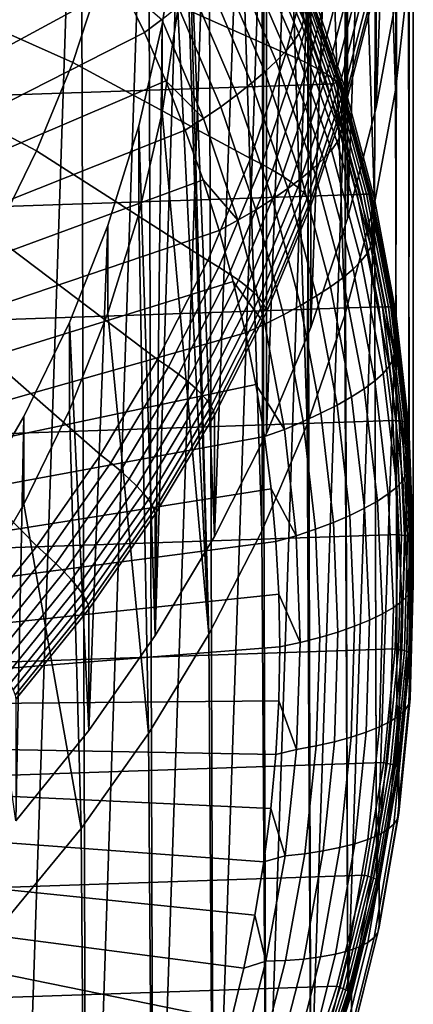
# Model space of a CAD drawing. Header units: metres. Extents: x -24 to 94, y -256 to 25.
# Tile 12 of 195: x 17.29 to 22.5, y -239.99 to -226.94. Entities that reach past the tile are written whole.
import ezdxf

# ---------------------------------------------------------------- set-up
doc = ezdxf.new("R2010")
doc.units = ezdxf.units.M
doc.layers.add('solid_10_061_003_XXX', color=7, linetype='CONTINUOUS')

msp = doc.modelspace()

# ---------------------------------------------------------------- linework, layer by layer
at = {"layer": 'solid_10_061_003_XXX'}
for points in [[(20.55476, -214.746948, 326.846954), (19.866327, -233.789886, 331.949493), (19.48699, -224.274597, 329.399872), (19.866327, -213.383545, 326.481628)], [(19.486984, -224.063339, 324.684509), (19.793854, -235.085144, 327.637817), (20.495941, -233.717682, 327.271393), (19.874424, -214.562958, 322.138885)], [(20.495941, -233.717682, 327.271393), (20.565744, -215.935501, 322.506683), (19.874424, -214.562958, 322.138885)], [(20.55476, -214.746948, 326.846954), (20.55476, -232.426483, 331.584167), (19.866327, -233.789886, 331.949493)], [(20.55476, -214.746948, 326.846954), (21.143068, -216.153427, 327.223816), (20.55476, -232.426483, 331.584167)], [(20.495941, -233.717682, 327.271393), (21.096901, -232.306076, 326.893158), (20.565744, -215.935501, 322.506683)], [(21.096901, -232.306076, 326.893158), (21.155615, -217.351501, 322.886078), (20.565744, -215.935501, 322.506683)], [(21.143068, -216.153427, 327.223816), (21.143068, -231.019989, 331.207275), (20.55476, -232.426483, 331.584167)], [(21.143068, -216.153427, 327.223816), (21.628386, -217.596191, 327.610382), (21.143068, -231.019989, 331.207275)], [(21.096901, -232.306076, 326.893158), (21.593805, -230.857208, 326.504944), (21.155615, -217.351501, 322.886078)], [(21.098188, -226.388153, 288.555145), (21.155615, -217.351501, 322.886078), (21.641138, -218.804001, 323.275269), (21.595722, -227.839996, 288.944153)], [(21.593805, -230.857208, 326.504944), (21.641138, -218.804001, 323.275269), (21.155615, -217.351501, 322.886078)], [(21.628386, -217.596191, 327.610382), (21.628386, -229.57724, 330.820709), (21.143068, -231.019989, 331.207275)], [(21.628386, -217.596191, 327.610382), (22.008327, -219.06813, 328.004791), (21.628386, -229.57724, 330.820709)], [(21.593805, -230.857208, 326.504944), (21.984224, -229.378159, 326.108612), (21.641138, -218.804001, 323.275269)], [(21.595722, -227.839996, 288.944153), (21.641138, -218.804001, 323.275269), (22.019926, -220.285843, 323.672333), (21.98632, -229.322021, 289.341278)], [(21.984224, -229.378159, 326.108612), (22.019926, -220.285843, 323.672333), (21.641138, -218.804001, 323.275269)], [(22.008327, -219.06813, 328.004791), (22.008327, -228.105286, 330.4263), (21.628386, -229.57724, 330.820709)], [(22.008327, -219.06813, 328.004791), (22.281025, -220.561996, 328.40509), (22.008327, -228.105286, 330.4263)], [(17.110594, -219.826462, 286.796936), (18.095722, -221.023682, 287.117737), (17.196487, -247.954742, 294.333893)], [(21.984224, -229.378159, 326.108612), (22.266211, -227.876266, 325.706177), (22.019926, -220.285843, 323.672333)], [(21.98632, -229.322021, 289.341278), (22.019926, -220.285843, 323.672333), (22.290106, -221.789749, 324.075317), (22.268051, -230.826874, 289.744507)], [(22.266211, -227.876266, 325.706177), (22.290106, -221.789749, 324.075317), (22.019926, -220.285843, 323.672333)], [(22.281025, -220.561996, 328.40509), (22.281025, -226.611435, 330.026031), (22.008327, -228.105286, 330.4263)], [(18.095722, -221.023682, 287.117737), (18.174276, -246.751953, 294.011597), (17.196487, -247.954742, 294.333893)], [(18.095722, -221.023682, 287.117737), (18.991241, -222.284836, 287.455658), (18.174276, -246.751953, 294.011597)], [(22.266211, -227.876266, 325.706177), (22.438364, -226.358978, 325.299622), (22.290106, -221.789749, 324.075317)], [(22.268051, -230.826874, 289.744507), (22.290106, -221.789749, 324.075317), (22.450338, -223.308228, 324.482178), (22.439531, -232.347168, 290.151855)], [(18.991241, -222.284836, 287.455658), (19.062046, -245.485748, 293.672333), (18.174276, -246.751953, 294.011597)], [(18.991241, -222.284836, 287.455658), (19.792717, -223.603699, 287.809052), (19.062046, -245.485748, 293.672333)], [(22.439531, -232.347168, 290.151855), (22.450338, -223.308228, 324.482178), (22.499838, -224.833801, 324.890961), (22.499903, -233.875366, 290.56134)], [(19.792717, -223.603699, 287.809052), (19.855444, -244.162384, 293.317749), (19.062046, -245.485748, 293.672333)], [(19.792717, -223.603699, 287.809052), (20.496191, -224.973724, 288.176147), (19.855444, -244.162384, 293.317749)], [(17.189238, -224.058258, 282.67984), (17.583071, -224.644318, 282.836884), (8.699366, -230.382431, 281.136139)], [(19.486984, -224.063339, 324.684509), (19.486984, -225.439453, 325.053253), (19.793854, -235.085144, 327.637817)], [(19.866327, -233.789886, 331.949493), (19.081087, -235.103622, 332.301483), (19.383024, -225.646729, 329.767517), (19.48699, -224.274597, 329.399872)], [(17.955498, -225.243286, 282.997375), (8.941035, -230.744125, 281.233063), (8.699366, -230.382431, 281.136139), (17.583071, -224.644318, 282.836884)], [(22.499903, -233.875366, 290.56134), (22.499838, -224.833801, 324.890961), (22.438364, -226.358978, 325.299622), (22.448864, -235.4039, 290.970917)], [(-21.357889, -227.796463, 288.725433), (20.85499, -226.363525, 288.341492), (20.249416, -224.968689, 287.967743), (-20.854958, -226.363434, 288.341461)], [(20.496191, -224.973724, 288.176147), (20.550564, -242.788345, 292.949554), (19.855444, -244.162384, 293.317749)], [(20.434252, -225.536743, 285.551086), (20.434368, -224.946533, 287.754761), (21.045214, -226.354996, 288.132141), (21.045042, -226.945007, 285.928436)], [(20.496191, -224.973724, 288.176147), (21.098188, -226.388153, 288.555145), (20.550564, -242.788345, 292.949554)], [(22.281033, -225.002106, 336.031982), (22.008322, -226.496033, 336.432281), (22.008327, -228.105286, 330.4263), (22.281025, -226.611435, 330.026031)], [(18.694695, -225.084686, 338.634766), (18.386005, -226.308243, 338.962616), (20.810818, -227.391556, 338.072021), (21.176384, -225.975311, 337.692566)], [(18.306067, -225.854446, 283.161133), (9.166645, -231.115479, 281.33255), (8.941035, -230.744125, 281.233063), (17.955498, -225.243286, 282.997375)], [(15.865209, -225.368027, 339.742645), (15.524871, -226.403793, 340.020172), (17.99159, -227.508591, 339.284271), (18.386005, -226.308243, 338.962616)], [(19.486984, -225.439453, 325.053253), (19.383038, -226.811279, 325.420837), (19.793854, -235.085144, 327.637817)], [(21.030519, -227.026947, 285.653961), (20.420372, -225.61972, 285.276886), (20.434252, -225.536743, 285.551086), (21.045042, -226.945007, 285.928436)], [(19.081087, -235.103622, 332.301483), (19.175629, -227.007965, 330.132263), (19.383024, -225.646729, 329.767517)], [(19.383024, -225.646729, 329.767517), (19.175629, -227.007965, 330.132263), (19.1756, -228.172791, 325.785645), (19.383038, -226.811279, 325.420837)], [(20.420372, -225.61972, 285.276886), (21.030519, -227.026947, 285.653961), (20.986563, -227.124527, 285.384674), (20.378361, -225.720459, 285.008453)], [(20.378361, -225.720459, 285.008453), (20.986563, -227.124527, 285.384674), (20.913754, -227.235672, 285.126953), (20.308771, -225.836838, 284.752136)], [(18.634346, -226.477036, 283.327942), (9.37575, -231.495773, 281.434479), (9.166645, -231.115479, 281.33255), (18.306067, -225.854446, 283.161133)], [(20.308771, -225.836838, 284.752136), (20.913754, -227.235672, 285.126953), (20.813066, -227.358917, 284.884277), (20.212538, -225.967331, 284.511383)], [(20.212538, -225.967331, 284.511383), (20.813066, -227.358917, 284.884277), (20.685854, -227.492645, 284.659912), (20.090956, -226.110199, 284.28949)], [(20.966661, -227.45816, 337.996063), (21.33497, -226.031296, 337.613739), (21.176384, -225.975311, 337.692566), (20.810818, -227.391556, 338.072021)], [(21.33497, -226.031296, 337.613739), (20.966661, -227.45816, 337.996063), (21.111647, -227.527039, 337.899658), (21.482502, -226.090286, 337.514679)], [(20.090956, -226.110199, 284.28949), (20.685854, -227.492645, 284.659912), (20.533821, -227.635071, 284.456909), (19.945654, -226.26355, 284.089417)], [(21.482502, -226.090286, 337.514679), (21.111647, -227.527039, 337.899658), (21.242216, -227.596542, 337.784882), (21.615366, -226.150925, 337.397522)], [(21.615366, -226.150925, 337.397522), (21.242216, -227.596542, 337.784882), (21.356339, -227.665634, 337.653503), (21.731493, -226.212234, 337.264069)], [(21.731493, -226.212234, 337.264069), (21.356339, -227.665634, 337.653503), (21.452234, -227.7332, 337.507568), (21.829073, -226.273285, 337.116394)], [(18.386005, -226.308243, 338.962616), (17.99159, -227.508591, 339.284271), (20.343832, -228.7798, 338.444), (20.810818, -227.391556, 338.072021)], [(19.945654, -226.26355, 284.089417), (20.533821, -227.635071, 284.456909), (20.359015, -227.784348, 284.277954), (19.778595, -226.4254, 283.913849)], [(21.479763, -227.781204, 288.676239), (20.974541, -226.339828, 288.290039), (20.939024, -226.346634, 288.316528), (21.443392, -227.785568, 288.702087)], [(21.510138, -227.780609, 288.64328), (21.004202, -226.337204, 288.256531), (20.974541, -226.339828, 288.290039), (21.479763, -227.781204, 288.676239)], [(21.532988, -227.783813, 288.604828), (21.026514, -226.338867, 288.217682), (21.004202, -226.337204, 288.256531), (21.510138, -227.780609, 288.64328)], [(21.547167, -227.790649, 288.562866), (21.040359, -226.344757, 288.175446), (21.026514, -226.338867, 288.217682), (21.532988, -227.783813, 288.604828)], [(21.829073, -226.273285, 337.116394), (21.452234, -227.7332, 337.507568), (21.52841, -227.798203, 337.349396), (21.906586, -226.333099, 336.956818)], [(21.906586, -226.333099, 336.956818), (21.52841, -227.798203, 337.349396), (21.583677, -227.859619, 337.181366), (21.962826, -226.390762, 336.787781)], [(-21.7556, -229.260788, 289.117798), (21.35791, -227.796524, 288.725464), (20.85499, -226.363525, 288.341492), (-21.357889, -227.796463, 288.725433)], [(15.524871, -226.403793, 340.020172), (15.112148, -227.414734, 340.291077), (17.513292, -228.680145, 339.598175), (17.99159, -227.508591, 339.284271)], [(19.778595, -226.4254, 283.913849), (20.359015, -227.784348, 284.277954), (20.163778, -227.938507, 284.125519), (19.592016, -226.593613, 283.765167)], [(21.098188, -226.388153, 288.555145), (21.143942, -241.370438, 292.569641), (20.550564, -242.788345, 292.949554)], [(21.402847, -227.793488, 288.719513), (20.899433, -226.357285, 288.334656), (20.85499, -226.363525, 288.341492), (21.35791, -227.796524, 288.725464)], [(21.443392, -227.785568, 288.702087), (20.939024, -226.346634, 288.316528), (20.899433, -226.357285, 288.334656), (21.402847, -227.793488, 288.719513)], [(21.040359, -226.344757, 288.175446), (21.547167, -227.790649, 288.562866), (21.552057, -227.801086, 288.519623), (21.045214, -226.354996, 288.132141)], [(21.045042, -226.945007, 285.928436), (21.045214, -226.354996, 288.132141), (21.552057, -227.801086, 288.519623), (21.55196, -228.39122, 286.315948)], [(21.098188, -226.388153, 288.555145), (21.595722, -227.839996, 288.944153), (21.143942, -241.370438, 292.569641)], [(21.962826, -226.390762, 336.787781), (21.583677, -227.859619, 337.181366), (21.617178, -227.916519, 337.006165), (21.996914, -226.445374, 336.611969)], [(21.996914, -226.445374, 336.611969), (21.617178, -227.916519, 337.006165), (21.628389, -227.967926, 336.826691), (22.008322, -226.496033, 336.432281)], [(22.448864, -235.4039, 290.970917), (22.438364, -226.358978, 325.299622), (22.266211, -227.876266, 325.706177), (22.286669, -236.925171, 291.37854)], [(18.939939, -227.110321, 283.49765), (9.567888, -231.884171, 281.538544), (9.37575, -231.495773, 281.434479), (18.634346, -226.477036, 283.327942)], [(19.170576, -226.940247, 283.556091), (18.939939, -227.110321, 283.49765), (18.634346, -226.477036, 283.327942)], [(19.592016, -226.593613, 283.765167), (20.163778, -227.938507, 284.125519), (19.950733, -228.095551, 284.001617), (19.388433, -226.765991, 283.645355)], [(22.008322, -226.496033, 336.432281), (21.628389, -227.967926, 336.826691), (21.628386, -229.57724, 330.820709), (22.008327, -228.105286, 330.4263)], [(19.388433, -226.765991, 283.645355), (19.950733, -228.095551, 284.001617), (19.722742, -228.253387, 283.907959), (19.170576, -226.940247, 283.556091)], [(19.383038, -226.811279, 325.420837), (19.1756, -228.172791, 325.785645), (19.793854, -235.085144, 327.637817)], [(19.170576, -226.940247, 283.556091), (19.722742, -228.253387, 283.907959), (19.222475, -227.75351, 283.669983), (18.939939, -227.110321, 283.49765)], [(21.53688, -228.472076, 286.041199), (21.030519, -227.026947, 285.653961), (21.045042, -226.945007, 285.928436), (21.55196, -228.39122, 286.315948)], [(18.939939, -227.110321, 283.49765), (19.222475, -227.75351, 283.669983), (9.567888, -231.884171, 281.538544)], [(19.175629, -227.007965, 330.132263), (18.865913, -228.350922, 330.492126), (18.865959, -229.515442, 326.145416), (19.1756, -228.172791, 325.785645)], [(19.081087, -235.103622, 332.301483), (18.865913, -228.350922, 330.492126), (19.175629, -227.007965, 330.132263)], [(20.986563, -227.124527, 285.384674), (21.49123, -228.56636, 285.770996), (21.415617, -228.672073, 285.51181), (20.913754, -227.235672, 285.126953)], [(21.030519, -227.026947, 285.653961), (21.53688, -228.472076, 286.041199), (21.49123, -228.56636, 285.770996), (20.986563, -227.124527, 285.384674)], [(20.913754, -227.235672, 285.126953), (21.415617, -228.672073, 285.51181), (21.311054, -228.787781, 285.26712), (20.813066, -227.358917, 284.884277)], [(20.813066, -227.358917, 284.884277), (21.311054, -228.787781, 285.26712), (21.178944, -228.911987, 285.040222), (20.685854, -227.492645, 284.659912)], [(15.112148, -227.414734, 340.291077), (14.628966, -228.396103, 340.554016), (16.953339, -229.817444, 339.902924), (17.513292, -228.680145, 339.598175)], [(17.99159, -227.508591, 339.284271), (17.513292, -228.680145, 339.598175), (19.777746, -230.133148, 338.806641), (20.343832, -228.7798, 338.444)], [(20.496206, -228.856735, 338.370789), (20.966661, -227.45816, 337.996063), (20.810818, -227.391556, 338.072021), (20.343832, -228.7798, 338.444)], [(20.966661, -227.45816, 337.996063), (20.496206, -228.856735, 338.370789), (20.637938, -228.935287, 338.277008), (21.111647, -227.527039, 337.899658)], [(20.685854, -227.492645, 284.659912), (21.178944, -228.911987, 285.040222), (21.021053, -229.04303, 284.834167), (20.533821, -227.635071, 284.456909)], [(20.533821, -227.635071, 284.456909), (21.021053, -229.04303, 284.834167), (20.839506, -229.179214, 284.651733), (20.359015, -227.784348, 284.277954)], [(21.111647, -227.527039, 337.899658), (20.637938, -228.935287, 338.277008), (20.765577, -229.013504, 338.164551), (21.242216, -227.596542, 337.784882)], [(21.242216, -227.596542, 337.784882), (20.765577, -229.013504, 338.164551), (20.877138, -229.090195, 338.035217), (21.356339, -227.665634, 337.653503)], [(19.481607, -228.405838, 283.844757), (9.742851, -232.280243, 281.644653), (9.567888, -231.884171, 281.538544), (19.222475, -227.75351, 283.669983)], [(19.722742, -228.253387, 283.907959), (19.481607, -228.405838, 283.844757), (19.222475, -227.75351, 283.669983)], [(21.356339, -227.665634, 337.653503), (20.877138, -229.090195, 338.035217), (20.970882, -229.164169, 337.891022), (21.452234, -227.7332, 337.507568)], [(21.452234, -227.7332, 337.507568), (20.970882, -229.164169, 337.891022), (21.045349, -229.234253, 337.734161), (21.52841, -227.798203, 337.349396)], [(-22.045826, -230.748322, 289.516388), (21.755617, -229.260849, 289.117828), (21.35791, -227.796524, 288.725464), (-21.7556, -229.260788, 289.117798)], [(20.359015, -227.784348, 284.277954), (20.839506, -229.179214, 284.651733), (20.636732, -229.318756, 284.495361), (20.163778, -227.938507, 284.125519)], [(21.52841, -227.798203, 337.349396), (21.045349, -229.234253, 337.734161), (21.099377, -229.299362, 337.567139), (21.583677, -227.859619, 337.181366)], [(21.583677, -227.859619, 337.181366), (21.099377, -229.299362, 337.567139), (21.132126, -229.35849, 337.392548), (21.617178, -227.916519, 337.006165)], [(21.595722, -227.839996, 288.944153), (21.632603, -239.915771, 292.179871), (21.143942, -241.370438, 292.569641)], [(21.800625, -229.2603, 289.112518), (21.402847, -227.793488, 288.719513), (21.35791, -227.796524, 288.725464), (21.755617, -229.260849, 289.117828)], [(21.841921, -229.255157, 289.095856), (21.443392, -227.785568, 288.702087), (21.402847, -227.793488, 288.719513), (21.800625, -229.2603, 289.112518)], [(21.878969, -229.253281, 289.070679), (21.479763, -227.781204, 288.676239), (21.443392, -227.785568, 288.702087), (21.841921, -229.255157, 289.095856)], [(21.909908, -229.254761, 289.038269), (21.510138, -227.780609, 288.64328), (21.479763, -227.781204, 288.676239), (21.878969, -229.253281, 289.070679)], [(21.933184, -229.259537, 289.000244), (21.532988, -227.783813, 288.604828), (21.510138, -227.780609, 288.64328), (21.909908, -229.254761, 289.038269)], [(21.947624, -229.267349, 288.958527), (21.547167, -227.790649, 288.562866), (21.532988, -227.783813, 288.604828), (21.933184, -229.259537, 289.000244)], [(21.547167, -227.790649, 288.562866), (21.947624, -229.267349, 288.958527), (21.952578, -229.278107, 288.915405), (21.552057, -227.801086, 288.519623)], [(21.55196, -228.39122, 286.315948), (21.552057, -227.801086, 288.519623), (21.952578, -229.278107, 288.915405), (21.952507, -229.868256, 286.711731)], [(21.595722, -227.839996, 288.944153), (21.98632, -229.322021, 289.341278), (21.632603, -239.915771, 292.179871)], [(22.286669, -236.925171, 291.37854), (22.266211, -227.876266, 325.706177), (21.984224, -229.378159, 326.108612), (22.014133, -238.431595, 291.782166)], [(20.163778, -227.938507, 284.125519), (20.636732, -229.318756, 284.495361), (20.415455, -229.459824, 284.367188), (19.950733, -228.095551, 284.001617)], [(21.617178, -227.916519, 337.006165), (21.132126, -229.35849, 337.392548), (21.143085, -229.410645, 337.213257), (21.628389, -227.967926, 336.826691)], [(21.628389, -227.967926, 336.826691), (21.143085, -229.410645, 337.213257), (21.143068, -231.019989, 331.207275), (21.628386, -229.57724, 330.820709)], [(19.950733, -228.095551, 284.001617), (20.415455, -229.459824, 284.367188), (20.178638, -229.600555, 284.268921), (19.722742, -228.253387, 283.907959)], [(18.865959, -229.515442, 326.145416), (18.994102, -236.401688, 327.99057), (19.793854, -235.085144, 327.637817), (19.1756, -228.172791, 325.785645)], [(19.722742, -228.253387, 283.907959), (20.178638, -229.600555, 284.268921), (19.717022, -229.066498, 284.02179), (19.481607, -228.405838, 283.844757)], [(19.717022, -229.066498, 284.02179), (9.900212, -232.683014, 281.752594), (9.742851, -232.280243, 281.644653), (19.481607, -228.405838, 283.844757)], [(19.081087, -235.103622, 332.301483), (18.202873, -236.361252, 332.638489), (18.455559, -229.668396, 330.845123), (18.865913, -228.350922, 330.492126)], [(18.865913, -228.350922, 330.492126), (18.455559, -229.668396, 330.845123), (18.45554, -230.83313, 326.498474), (18.865959, -229.515442, 326.145416)], [(21.936953, -229.947983, 286.436646), (21.53688, -228.472076, 286.041199), (21.55196, -228.39122, 286.315948), (21.952507, -229.868256, 286.711731)], [(21.53688, -228.472076, 286.041199), (21.936953, -229.947983, 286.436646), (21.889874, -230.038864, 286.165558), (21.49123, -228.56636, 285.770996)], [(17.513292, -228.680145, 339.598175), (16.953339, -229.817444, 339.902924), (19.115328, -231.445023, 339.158173), (19.777746, -230.133148, 338.806641)], [(21.415617, -228.672073, 285.51181), (21.811892, -230.138931, 285.904877), (21.70405, -230.246857, 285.658081), (21.311054, -228.787781, 285.26712)], [(21.49123, -228.56636, 285.770996), (21.889874, -230.038864, 286.165558), (21.811892, -230.138931, 285.904877), (21.415617, -228.672073, 285.51181)], [(20.496206, -228.856735, 338.370789), (20.343832, -228.7798, 338.444), (19.777746, -230.133148, 338.806641), (19.925894, -230.220215, 338.736145)], [(21.311054, -228.787781, 285.26712), (21.70405, -230.246857, 285.658081), (21.567797, -230.361221, 285.428558), (21.178944, -228.911987, 285.040222)], [(20.496206, -228.856735, 338.370789), (19.925894, -230.220215, 338.736145), (20.063681, -230.308182, 338.644867), (20.637938, -228.935287, 338.277008)], [(20.637938, -228.935287, 338.277008), (20.063681, -230.308182, 338.644867), (20.187771, -230.394897, 338.534698), (20.765577, -229.013504, 338.164551)], [(21.178944, -228.911987, 285.040222), (21.567797, -230.361221, 285.428558), (21.404955, -230.480499, 285.21933), (21.021053, -229.04303, 284.834167)], [(19.928432, -229.73468, 284.200836), (10.039744, -233.091904, 281.862152), (9.900212, -232.683014, 281.752594), (19.717022, -229.066498, 284.02179)], [(20.178638, -229.600555, 284.268921), (19.928432, -229.73468, 284.200836), (19.717022, -229.066498, 284.02179)], [(20.765577, -229.013504, 338.164551), (20.187771, -230.394897, 338.534698), (20.296227, -230.479019, 338.407349), (20.877138, -229.090195, 338.035217)], [(21.021053, -229.04303, 284.834167), (21.404955, -230.480499, 285.21933), (21.217707, -230.603149, 285.033264), (20.839506, -229.179214, 284.651733)], [(20.877138, -229.090195, 338.035217), (20.296227, -230.479019, 338.407349), (20.387363, -230.559219, 338.264801), (20.970882, -229.164169, 337.891022)], [(20.970882, -229.164169, 337.891022), (20.387363, -230.559219, 338.264801), (20.459757, -230.634247, 338.109314), (21.045349, -229.234253, 337.734161)], [(20.839506, -229.179214, 284.651733), (21.217707, -230.603149, 285.033264), (21.00856, -230.72757, 284.872833), (20.636732, -229.318756, 284.495361)], [(-22.227163, -232.251724, 289.91922), (22.045835, -230.748383, 289.516418), (21.755617, -229.260849, 289.117828), (-22.045826, -230.748322, 289.516388)], [(20.636732, -229.318756, 284.495361), (21.00856, -230.72757, 284.872833), (20.780321, -230.852127, 284.740234), (20.415455, -229.459824, 284.367188)], [(21.045349, -229.234253, 337.734161), (20.459757, -230.634247, 338.109314), (20.512281, -230.702957, 337.943237), (21.099377, -229.299362, 337.567139)], [(21.099377, -229.299362, 337.567139), (20.512281, -230.702957, 337.943237), (20.544119, -230.764267, 337.769226), (21.132126, -229.35849, 337.392548)], [(21.98632, -229.322021, 289.341278), (22.014133, -238.431595, 291.782166), (21.632603, -239.915771, 292.179871)], [(22.090801, -230.750458, 289.51181), (21.800625, -229.2603, 289.112518), (21.755617, -229.260849, 289.117828), (22.045835, -230.748383, 289.516418)], [(22.132648, -230.748138, 289.495911), (21.841921, -229.255157, 289.095856), (21.800625, -229.2603, 289.112518), (22.090801, -230.750458, 289.51181)], [(22.170189, -230.748795, 289.471405), (21.878969, -229.253281, 289.070679), (21.841921, -229.255157, 289.095856), (22.132648, -230.748138, 289.495911)], [(22.201538, -230.752396, 289.439575), (21.909908, -229.254761, 289.038269), (21.878969, -229.253281, 289.070679), (22.170189, -230.748795, 289.471405)], [(22.225122, -230.758759, 289.401978), (21.933184, -229.259537, 289.000244), (21.909908, -229.254761, 289.038269), (22.201538, -230.752396, 289.439575)], [(22.239756, -230.767563, 289.360535), (21.947624, -229.267349, 288.958527), (21.933184, -229.259537, 289.000244), (22.225122, -230.758759, 289.401978)], [(21.947624, -229.267349, 288.958527), (22.239756, -230.767563, 289.360535), (22.244753, -230.778671, 289.317474), (21.952578, -229.278107, 288.915405)], [(21.952507, -229.868256, 286.711731), (21.952578, -229.278107, 288.915405), (22.244753, -230.778671, 289.317474), (22.244703, -231.36879, 287.1138)], [(21.98632, -229.322021, 289.341278), (22.268051, -230.826874, 289.744507), (22.014133, -238.431595, 291.782166)], [(20.415455, -229.459824, 284.367188), (20.780321, -230.852127, 284.740234), (20.536043, -230.975189, 284.637268), (20.178638, -229.600555, 284.268921)], [(21.132126, -229.35849, 337.392548), (20.544119, -230.764267, 337.769226), (20.554773, -230.817154, 337.590118), (21.143085, -229.410645, 337.213257)], [(21.143085, -229.410645, 337.213257), (20.554773, -230.817154, 337.590118), (20.55476, -232.426483, 331.584167), (21.143068, -231.019989, 331.207275)], [(22.014133, -238.431595, 291.782166), (21.984224, -229.378159, 326.108612), (21.593805, -230.857208, 326.504944), (21.632603, -239.915771, 292.179871)], [(18.865959, -229.515442, 326.145416), (18.45554, -230.83313, 326.498474), (18.994102, -236.401688, 327.99057)], [(20.178638, -229.600555, 284.268921), (20.536043, -230.975189, 284.637268), (20.115582, -230.409592, 284.381683), (19.928432, -229.73468, 284.200836)], [(20.115582, -230.409592, 284.381683), (10.161201, -233.506195, 281.973145), (10.039744, -233.091904, 281.862152), (19.928432, -229.73468, 284.200836)], [(18.455559, -229.668396, 330.845123), (17.946753, -230.953384, 331.189453), (17.946764, -232.118027, 326.842773), (18.45554, -230.83313, 326.498474)], [(18.202873, -236.361252, 332.638489), (17.946753, -230.953384, 331.189453), (18.455559, -229.668396, 330.845123)], [(16.953339, -229.817444, 339.902924), (16.314339, -230.915176, 340.197052), (18.359777, -232.709076, 339.496857), (19.115328, -231.445023, 339.158173)], [(21.936953, -229.947983, 286.436646), (22.228765, -231.447372, 286.838409), (22.180523, -231.53476, 286.566376), (21.889874, -230.038864, 286.165558)], [(22.228765, -231.447372, 286.838409), (21.936953, -229.947983, 286.436646), (21.952507, -229.868256, 286.711731), (22.244703, -231.36879, 287.1138)], [(21.889874, -230.038864, 286.165558), (22.180523, -231.53476, 286.566376), (22.100618, -231.629059, 286.304138), (21.811892, -230.138931, 285.904877)], [(19.925894, -230.220215, 338.736145), (19.777746, -230.133148, 338.806641), (19.115328, -231.445023, 339.158173), (19.258505, -231.541931, 339.090302)], [(19.925894, -230.220215, 338.736145), (19.258505, -231.541931, 339.090302), (19.391678, -231.639053, 339.001465), (20.063681, -230.308182, 338.644867)], [(21.70405, -230.246857, 285.658081), (21.990118, -231.728973, 286.055237), (21.850502, -231.833221, 285.822968), (21.567797, -230.361221, 285.428558)], [(21.811892, -230.138931, 285.904877), (22.100618, -231.629059, 286.304138), (21.990118, -231.728973, 286.055237), (21.70405, -230.246857, 285.658081)], [(20.063681, -230.308182, 338.644867), (19.391678, -231.639053, 339.001465), (19.51161, -231.733994, 338.893494), (20.187771, -230.394897, 338.534698)], [(21.567797, -230.361221, 285.428558), (21.850502, -231.833221, 285.822968), (21.68364, -231.940414, 285.610504), (21.404955, -230.480499, 285.21933)], [(20.27824, -231.090393, 284.564087), (10.264328, -233.925034, 282.085388), (10.161201, -233.506195, 281.973145), (20.115582, -230.409592, 284.381683)], [(20.187771, -230.394897, 338.534698), (19.51161, -231.733994, 338.893494), (19.616434, -231.825302, 338.768097), (20.296227, -230.479019, 338.407349)], [(20.296227, -230.479019, 338.407349), (19.616434, -231.825302, 338.768097), (19.704517, -231.911545, 338.627167), (20.387363, -230.559219, 338.264801)], [(20.536043, -230.975189, 284.637268), (20.27824, -231.090393, 284.564087), (20.115582, -230.409592, 284.381683)], [(21.404955, -230.480499, 285.21933), (21.68364, -231.940414, 285.610504), (21.491764, -232.049179, 285.420715), (21.217707, -230.603149, 285.033264)], [(20.387363, -230.559219, 338.264801), (19.704517, -231.911545, 338.627167), (19.774488, -231.991394, 338.472931), (20.459757, -230.634247, 338.109314)], [(20.459757, -230.634247, 338.109314), (19.774488, -231.991394, 338.472931), (19.825253, -232.063583, 338.307831), (20.512281, -230.702957, 337.943237)], [(21.217707, -230.603149, 285.033264), (21.491764, -232.049179, 285.420715), (21.277443, -232.158051, 285.256134), (21.00856, -230.72757, 284.872833)], [(-22.298756, -233.763794, 290.324371), (22.227169, -232.251785, 289.91925), (22.045835, -230.748383, 289.516418), (-22.227163, -232.251724, 289.91922)], [(20.512281, -230.702957, 337.943237), (19.825253, -232.063583, 338.307831), (19.856024, -232.126999, 338.134369), (20.544119, -230.764267, 337.769226)], [(20.544119, -230.764267, 337.769226), (19.856024, -232.126999, 338.134369), (19.866322, -232.180603, 337.955475), (20.554773, -230.817154, 337.590118)], [(21.00856, -230.72757, 284.872833), (21.277443, -232.158051, 285.256134), (21.043547, -232.265656, 285.118988), (20.780321, -230.852127, 284.740234)], [(22.271946, -232.256622, 289.915375), (22.090801, -230.750458, 289.51181), (22.045835, -230.748383, 289.516418), (22.227169, -232.251785, 289.91925)], [(22.314135, -232.257156, 289.900238), (22.132648, -230.748138, 289.495911), (22.090801, -230.750458, 289.51181), (22.271946, -232.256622, 289.915375)], [(22.351984, -232.260376, 289.876434), (22.170189, -230.748795, 289.471405), (22.132648, -230.748138, 289.495911), (22.314135, -232.257156, 289.900238)], [(22.383591, -232.266113, 289.845154), (22.201538, -230.752396, 289.439575), (22.170189, -230.748795, 289.471405), (22.351984, -232.260376, 289.876434)], [(22.407368, -232.274078, 289.807983), (22.225122, -230.758759, 289.401978), (22.201538, -230.752396, 289.439575), (22.383591, -232.266113, 289.845154)], [(22.422119, -232.28389, 289.766815), (22.239756, -230.767563, 289.360535), (22.225122, -230.758759, 289.401978), (22.407368, -232.274078, 289.807983)], [(22.239756, -230.767563, 289.360535), (22.422119, -232.28389, 289.766815), (22.427132, -232.295303, 289.723846), (22.244753, -230.778671, 289.317474)], [(22.244703, -231.36879, 287.1138), (22.244753, -230.778671, 289.317474), (22.427132, -232.295303, 289.723846), (22.427107, -232.885452, 287.520172)], [(17.946764, -232.118027, 326.842773), (18.100704, -237.660675, 328.327911), (18.994102, -236.401688, 327.99057), (18.45554, -230.83313, 326.498474)], [(20.554773, -230.817154, 337.590118), (19.866322, -232.180603, 337.955475), (19.866327, -233.789886, 331.949493), (20.55476, -232.426483, 331.584167)], [(20.780321, -230.852127, 284.740234), (21.043547, -232.265656, 285.118988), (20.793209, -232.370575, 285.011139), (20.536043, -230.975189, 284.637268)], [(21.632603, -239.915771, 292.179871), (21.593805, -230.857208, 326.504944), (21.096901, -232.306076, 326.893158), (21.143942, -241.370438, 292.569641)], [(22.268051, -230.826874, 289.744507), (22.286669, -236.925171, 291.37854), (22.014133, -238.431595, 291.782166)], [(22.268051, -230.826874, 289.744507), (22.439531, -232.347168, 290.151855), (22.286669, -236.925171, 291.37854)], [(16.314339, -230.915176, 340.197052), (15.599276, -231.968231, 340.479218), (17.514769, -233.919159, 339.821106), (18.359777, -232.709076, 339.496857)], [(18.202873, -236.361252, 332.638489), (17.23601, -237.55661, 332.958771), (17.342176, -232.199112, 331.523224), (17.946753, -230.953384, 331.189453)], [(17.946753, -230.953384, 331.189453), (17.342176, -232.199112, 331.523224), (17.342161, -233.363831, 327.176575), (17.946764, -232.118027, 326.842773)], [(20.536043, -230.975189, 284.637268), (20.793209, -232.370575, 285.011139), (20.41621, -231.77626, 284.747864), (20.27824, -231.090393, 284.564087)], [(20.27824, -231.090393, 284.564087), (20.41621, -231.77626, 284.747864), (10.264328, -233.925034, 282.085388)], [(22.410877, -232.96286, 287.244476), (22.228765, -231.447372, 286.838409), (22.244703, -231.36879, 287.1138), (22.427107, -232.885452, 287.520172)], [(18.497292, -232.815475, 339.431549), (19.258505, -231.541931, 339.090302), (19.115328, -231.445023, 339.158173), (18.359777, -232.709076, 339.496857)], [(19.258505, -231.541931, 339.090302), (18.497292, -232.815475, 339.431549), (18.6252, -232.921387, 339.345062), (19.391678, -231.639053, 339.001465)], [(22.180523, -231.53476, 286.566376), (22.36175, -233.046677, 286.971497), (22.280376, -233.135071, 286.707672), (22.100618, -231.629059, 286.304138)], [(22.228765, -231.447372, 286.838409), (22.410877, -232.96286, 287.244476), (22.36175, -233.046677, 286.971497), (22.180523, -231.53476, 286.566376)], [(19.391678, -231.639053, 339.001465), (18.6252, -232.921387, 339.345062), (18.740393, -233.024261, 339.239227), (19.51161, -231.733994, 338.893494)], [(22.100618, -231.629059, 286.304138), (22.280376, -233.135071, 286.707672), (22.167849, -233.226822, 286.456573), (21.990118, -231.728973, 286.055237)], [(20.529325, -232.46637, 284.93277), (10.34896, -234.347717, 282.198639), (10.264328, -233.925034, 282.085388), (20.41621, -231.77626, 284.747864)], [(19.51161, -231.733994, 338.893494), (18.740393, -233.024261, 339.239227), (18.841074, -233.122513, 339.115662), (19.616434, -231.825302, 338.768097)], [(20.793209, -232.370575, 285.011139), (20.529325, -232.46637, 284.93277), (20.41621, -231.77626, 284.747864)], [(21.990118, -231.728973, 286.055237), (22.167849, -233.226822, 286.456573), (22.025667, -233.320755, 286.221558), (21.850502, -231.833221, 285.822968)], [(19.616434, -231.825302, 338.768097), (18.841074, -233.122513, 339.115662), (18.925674, -233.214584, 338.976318), (19.704517, -231.911545, 338.627167)], [(19.704517, -231.911545, 338.627167), (18.925674, -233.214584, 338.976318), (18.992878, -233.299042, 338.823334), (19.774488, -231.991394, 338.472931)], [(21.68364, -231.940414, 285.610504), (21.855738, -233.415619, 286.005798), (21.66033, -233.510178, 285.812195), (21.491764, -232.049179, 285.420715)], [(21.850502, -231.833221, 285.822968), (22.025667, -233.320755, 286.221558), (21.855738, -233.415619, 286.005798), (21.68364, -231.940414, 285.610504)], [(15.599276, -231.968231, 340.479218), (14.811481, -232.971695, 340.748077), (16.584433, -235.069351, 340.129303), (17.514769, -233.919159, 339.821106)], [(19.774488, -231.991394, 338.472931), (18.992878, -233.299042, 338.823334), (19.041637, -233.374588, 338.659088), (19.825253, -232.063583, 338.307831)], [(19.825253, -232.063583, 338.307831), (19.041637, -233.374588, 338.659088), (19.071192, -233.440048, 338.486206), (19.856024, -232.126999, 338.134369)], [(21.491764, -232.049179, 285.420715), (21.66033, -233.510178, 285.812195), (21.44206, -233.60321, 285.643372), (21.277443, -232.158051, 285.256134)], [(17.342176, -232.199112, 331.523224), (16.645056, -233.398926, 331.844727), (16.645071, -234.563583, 327.498047), (17.342161, -233.363831, 327.176575)], [(17.23601, -237.55661, 332.958771), (16.645056, -233.398926, 331.844727), (17.342176, -232.199112, 331.523224)], [(17.946764, -232.118027, 326.842773), (17.342161, -233.363831, 327.176575), (18.100704, -237.660675, 328.327911)], [(19.856024, -232.126999, 338.134369), (19.071192, -233.440048, 338.486206), (19.081083, -233.494324, 338.307465), (19.866322, -232.180603, 337.955475)], [(19.866322, -232.180603, 337.955475), (19.081083, -233.494324, 338.307465), (19.081087, -235.103622, 332.301483), (19.866327, -233.789886, 331.949493)], [(21.277443, -232.158051, 285.256134), (21.44206, -233.60321, 285.643372), (21.203848, -233.693512, 285.501587), (21.043547, -232.265656, 285.118988)], [(-22.260241, -235.276917, 290.729828), (22.298756, -233.763855, 290.324402), (22.227169, -232.251785, 289.91925), (-22.298756, -233.763794, 290.324371)], [(21.143942, -241.370438, 292.569641), (21.096901, -232.306076, 326.893158), (20.495941, -233.717682, 327.271393), (20.550564, -242.788345, 292.949554)], [(21.043547, -232.265656, 285.118988), (21.203848, -233.693512, 285.501587), (20.948883, -233.779892, 285.388763), (20.793209, -232.370575, 285.011139)], [(22.343164, -233.771347, 290.321259), (22.271946, -232.256622, 289.915375), (22.227169, -232.251785, 289.91925), (22.298756, -233.763855, 290.324402)], [(22.385489, -233.774765, 290.306885), (22.314135, -232.257156, 289.900238), (22.271946, -232.256622, 289.915375), (22.343164, -233.771347, 290.321259)], [(22.423458, -233.780548, 290.283752), (22.351984, -232.260376, 289.876434), (22.314135, -232.257156, 289.900238), (22.385489, -233.774765, 290.306885)], [(22.455166, -233.788437, 290.253052), (22.383591, -232.266113, 289.845154), (22.351984, -232.260376, 289.876434), (22.423458, -233.780548, 290.283752)], [(22.479017, -233.798019, 290.216339), (22.407368, -232.274078, 289.807983), (22.383591, -232.266113, 289.845154), (22.455166, -233.788437, 290.253052)], [(22.493816, -233.808838, 290.175415), (22.422119, -232.28389, 289.766815), (22.407368, -232.274078, 289.807983), (22.479017, -233.798019, 290.216339)], [(22.422119, -232.28389, 289.766815), (22.493816, -233.808838, 290.175415), (22.498821, -233.820572, 290.132538), (22.427132, -232.295303, 289.723846)], [(22.427107, -232.885452, 287.520172), (22.427132, -232.295303, 289.723846), (22.498821, -233.820572, 290.132538), (22.498819, -234.410736, 287.928864)], [(20.617447, -233.159866, 285.118591), (10.414958, -234.773575, 282.312744), (10.34896, -234.347717, 282.198639), (20.529325, -232.46637, 284.93277)], [(20.793209, -232.370575, 285.011139), (20.948883, -233.779892, 285.388763), (20.617447, -233.159866, 285.118591), (20.529325, -232.46637, 284.93277)], [(22.439531, -232.347168, 290.151855), (22.448864, -235.4039, 290.970917), (22.286669, -236.925171, 291.37854)], [(22.439531, -232.347168, 290.151855), (22.499903, -233.875366, 290.56134), (22.448864, -235.4039, 290.970917)], [(17.64596, -234.034622, 339.758209), (18.497292, -232.815475, 339.431549), (18.359777, -232.709076, 339.496857), (17.514769, -233.919159, 339.821106)], [(18.497292, -232.815475, 339.431549), (17.64596, -234.034622, 339.758209), (17.767982, -234.148956, 339.674011), (18.6252, -232.921387, 339.345062)], [(18.6252, -232.921387, 339.345062), (17.767982, -234.148956, 339.674011), (17.877872, -234.25943, 339.57019), (18.740393, -233.024261, 339.239227)], [(22.410877, -232.96286, 287.244476), (22.482389, -234.486938, 287.652863), (22.432655, -234.567154, 287.378906), (22.36175, -233.046677, 286.971497)], [(22.482389, -234.486938, 287.652863), (22.410877, -232.96286, 287.244476), (22.427107, -232.885452, 287.520172), (22.498819, -234.410736, 287.928864)], [(18.740393, -233.024261, 339.239227), (17.877872, -234.25943, 339.57019), (17.973919, -234.364304, 339.448425), (18.841074, -233.122513, 339.115662)], [(18.841074, -233.122513, 339.115662), (17.973919, -234.364304, 339.448425), (18.054628, -234.46196, 339.310547), (18.925674, -233.214584, 338.976318)], [(22.36175, -233.046677, 286.971497), (22.432655, -234.567154, 287.378906), (22.350279, -234.649551, 287.113495), (22.280376, -233.135071, 286.707672)], [(20.680468, -233.855896, 285.305115), (10.462167, -235.201599, 282.427429), (10.414958, -234.773575, 282.312744), (20.617447, -233.159866, 285.118591)], [(18.925674, -233.214584, 338.976318), (18.054628, -234.46196, 339.310547), (18.118738, -234.550858, 339.158752), (18.992878, -233.299042, 338.823334)], [(20.948883, -233.779892, 285.388763), (20.680468, -233.855896, 285.305115), (20.617447, -233.159866, 285.118591)], [(22.167849, -233.226822, 286.456573), (22.236364, -234.733017, 286.860168), (22.09243, -234.816483, 286.622345), (22.025667, -233.320755, 286.221558)], [(22.280376, -233.135071, 286.707672), (22.350279, -234.649551, 287.113495), (22.236364, -234.733017, 286.860168), (22.167849, -233.226822, 286.456573)], [(16.645071, -234.563583, 327.498047), (17.118069, -238.855957, 328.648193), (18.100704, -237.660675, 328.327911), (17.342161, -233.363831, 327.176575)], [(18.992878, -233.299042, 338.823334), (18.118738, -234.550858, 339.158752), (18.165253, -234.629608, 338.995392), (19.041637, -233.374588, 338.659088)], [(19.041637, -233.374588, 338.659088), (18.165253, -234.629608, 338.995392), (18.193447, -234.697006, 338.822998), (19.071192, -233.440048, 338.486206)], [(22.025667, -233.320755, 286.221558), (22.09243, -234.816483, 286.622345), (21.920401, -234.898834, 286.403229), (21.855738, -233.415619, 286.005798)], [(19.071192, -233.440048, 338.486206), (18.193447, -234.697006, 338.822998), (18.202883, -234.751953, 338.64444), (19.081083, -233.494324, 338.307465)], [(19.081083, -233.494324, 338.307465), (18.202883, -234.751953, 338.64444), (18.202873, -236.361252, 332.638489), (19.081087, -235.103622, 332.301483)], [(21.66033, -233.510178, 285.812195), (21.72258, -234.979004, 286.20578), (21.501606, -235.055954, 286.032623), (21.44206, -233.60321, 285.643372)], [(21.855738, -233.415619, 286.005798), (21.920401, -234.898834, 286.403229), (21.72258, -234.979004, 286.20578), (21.66033, -233.510178, 285.812195)], [(21.44206, -233.60321, 285.643372), (21.501606, -235.055954, 286.032623), (21.260439, -235.128693, 285.886139), (21.203848, -233.693512, 285.501587)], [(-22.111814, -236.783691, 291.133575), (22.260237, -235.276978, 290.729858), (22.298756, -233.763855, 290.324402), (-22.260241, -235.276917, 290.729828)], [(20.550564, -242.788345, 292.949554), (20.495941, -233.717682, 327.271393), (19.793854, -235.085144, 327.637817), (19.855444, -244.162384, 293.317749)], [(20.948883, -233.779892, 285.388763), (21.002304, -235.196274, 285.768311), (20.718309, -234.553635, 285.492065), (20.680468, -233.855896, 285.305115)], [(21.203848, -233.693512, 285.501587), (21.260439, -235.128693, 285.886139), (21.002304, -235.196274, 285.768311), (20.948883, -233.779892, 285.388763)], [(22.304106, -235.28717, 290.727417), (22.343164, -233.771347, 290.321259), (22.298756, -233.763855, 290.324402), (22.260237, -235.276978, 290.729858)], [(22.346354, -235.293457, 290.713806), (22.385489, -233.774765, 290.306885), (22.343164, -233.771347, 290.321259), (22.304106, -235.28717, 290.727417)], [(22.384256, -235.301819, 290.691376), (22.423458, -233.780548, 290.283752), (22.385489, -233.774765, 290.306885), (22.346354, -235.293457, 290.713806)], [(22.415909, -235.311859, 290.661255), (22.455166, -233.788437, 290.253052), (22.423458, -233.780548, 290.283752), (22.384256, -235.301819, 290.691376)], [(20.718309, -234.553635, 285.492065), (10.49054, -235.631363, 282.542603), (10.462167, -235.201599, 282.427429), (20.680468, -233.855896, 285.305115)], [(22.439718, -235.323074, 290.624969), (22.479017, -233.798019, 290.216339), (22.455166, -233.788437, 290.253052), (22.415909, -235.311859, 290.661255)], [(22.454491, -235.334885, 290.58432), (22.493816, -233.808838, 290.175415), (22.479017, -233.798019, 290.216339), (22.439718, -235.323074, 290.624969)], [(22.493816, -233.808838, 290.175415), (22.454491, -235.334885, 290.58432), (22.459467, -235.346954, 290.541534), (22.498821, -233.820572, 290.132538)], [(22.498819, -234.410736, 287.928864), (22.498821, -233.820572, 290.132538), (22.459467, -235.346954, 290.541534), (22.459484, -235.937119, 288.33786)], [(16.70866, -235.193436, 340.068726), (17.64596, -234.034622, 339.758209), (17.514769, -233.919159, 339.821106), (16.584433, -235.069351, 340.129303)], [(17.64596, -234.034622, 339.758209), (16.70866, -235.193436, 340.068726), (16.8242, -235.315781, 339.986664), (17.767982, -234.148956, 339.674011)], [(17.767982, -234.148956, 339.674011), (16.8242, -235.315781, 339.986664), (16.928253, -235.433472, 339.884766), (17.877872, -234.25943, 339.57019)], [(17.877872, -234.25943, 339.57019), (16.928253, -235.433472, 339.884766), (17.019199, -235.544662, 339.764679), (17.973919, -234.364304, 339.448425)], [(17.973919, -234.364304, 339.448425), (17.019199, -235.544662, 339.764679), (17.095619, -235.647598, 339.628235), (18.054628, -234.46196, 339.310547)], [(22.442947, -236.012115, 288.061523), (22.482389, -234.486938, 287.652863), (22.498819, -234.410736, 287.928864), (22.459484, -235.937119, 288.33786)], [(20.718309, -234.553635, 285.492065), (20.730928, -235.252228, 285.67926), (10.5, -236.061798, 282.657928), (10.49054, -235.631363, 282.542603)], [(18.054628, -234.46196, 339.310547), (17.095619, -235.647598, 339.628235), (17.156326, -235.740707, 339.47757), (18.118738, -234.550858, 339.158752)], [(18.118738, -234.550858, 339.158752), (17.156326, -235.740707, 339.47757), (17.200369, -235.822525, 339.315033), (18.165253, -234.629608, 338.995392)], [(21.002304, -235.196274, 285.768311), (20.730928, -235.252228, 285.67926), (20.718309, -234.553635, 285.492065)], [(22.482389, -234.486938, 287.652863), (22.442947, -236.012115, 288.061523), (22.392891, -236.088684, 287.786591), (22.432655, -234.567154, 287.378906)], [(18.165253, -234.629608, 338.995392), (17.200369, -235.822525, 339.315033), (17.227066, -235.891769, 339.143127), (18.193447, -234.697006, 338.822998)], [(22.350279, -234.649551, 287.113495), (22.309982, -236.165039, 287.519562), (22.195328, -236.240158, 287.263977), (22.236364, -234.733017, 286.860168)], [(22.432655, -234.567154, 287.378906), (22.392891, -236.088684, 287.786591), (22.309982, -236.165039, 287.519562), (22.350279, -234.649551, 287.113495)], [(18.193447, -234.697006, 338.822998), (17.227066, -235.891769, 339.143127), (17.236002, -235.947327, 338.964752), (18.202883, -234.751953, 338.64444)], [(18.202883, -234.751953, 338.64444), (17.236002, -235.947327, 338.964752), (17.23601, -237.55661, 332.958771), (18.202873, -236.361252, 332.638489)], [(22.09243, -234.816483, 286.622345), (22.050461, -236.313049, 287.023346), (21.877316, -236.382782, 286.800842), (21.920401, -234.898834, 286.403229)], [(22.236364, -234.733017, 286.860168), (22.195328, -236.240158, 287.263977), (22.050461, -236.313049, 287.023346), (22.09243, -234.816483, 286.622345)], [(21.920401, -234.898834, 286.403229), (21.877316, -236.382782, 286.800842), (21.678205, -236.448425, 286.599487), (21.72258, -234.979004, 286.20578)], [(19.855444, -244.162384, 293.317749), (19.793854, -235.085144, 327.637817), (18.994102, -236.401688, 327.99057), (19.062046, -245.485748, 293.672333)], [(21.501606, -235.055954, 286.032623), (21.45579, -236.509155, 286.422028), (21.213043, -236.564178, 286.270782), (21.260439, -235.128693, 285.886139)], [(21.72258, -234.979004, 286.20578), (21.678205, -236.448425, 286.599487), (21.45579, -236.509155, 286.422028), (21.501606, -235.055954, 286.032623)], [(21.002304, -235.196274, 285.768311), (20.953211, -236.612808, 286.147858), (20.71772, -235.966934, 285.870758), (20.730928, -235.252228, 285.67926)], [(21.260439, -235.128693, 285.886139), (21.213043, -236.564178, 286.270782), (20.953211, -236.612808, 286.147858), (21.002304, -235.196274, 285.768311)], [(-21.854208, -238.276688, 291.5336), (22.111807, -236.783752, 291.133575), (22.260237, -235.276978, 290.729858), (-22.111814, -236.783691, 291.133575)], [(20.71772, -235.966934, 285.870758), (10.5, -236.061798, 282.657928), (20.730928, -235.252228, 285.67926)], [(22.154961, -236.796616, 291.131866), (22.304106, -235.28717, 290.727417), (22.260237, -235.276978, 290.729858), (22.111807, -236.783752, 291.133575)], [(22.196926, -236.805756, 291.119019), (22.346354, -235.293457, 290.713806), (22.304106, -235.28717, 290.727417), (22.154961, -236.796616, 291.131866)], [(22.234575, -236.816681, 291.09729), (22.384256, -235.301819, 290.691376), (22.346354, -235.293457, 290.713806), (22.196926, -236.805756, 291.119019)], [(22.266014, -236.828857, 291.067749), (22.415909, -235.311859, 290.661255), (22.384256, -235.301819, 290.691376), (22.234575, -236.816681, 291.09729)], [(22.289665, -236.841675, 291.03186), (22.439718, -235.323074, 290.624969), (22.415909, -235.311859, 290.661255), (22.266014, -236.828857, 291.067749)], [(22.304338, -236.854492, 290.991486), (22.454491, -235.334885, 290.58432), (22.439718, -235.323074, 290.624969), (22.289665, -236.841675, 291.03186)], [(22.454491, -235.334885, 290.58432), (22.304338, -236.854492, 290.991486), (22.309261, -236.866882, 290.948792), (22.459467, -235.346954, 290.541534)], [(22.459484, -235.937119, 288.33786), (22.459467, -235.346954, 290.541534), (22.309261, -236.866882, 290.948792), (22.309298, -237.457077, 288.745148)], [(20.678112, -236.680725, 286.062012), (10.49054, -236.492233, 282.773254), (10.5, -236.061798, 282.657928), (20.71772, -235.966934, 285.870758)], [(20.953211, -236.612808, 286.147858), (20.678112, -236.680725, 286.062012), (20.71772, -235.966934, 285.870758)], [(22.292749, -237.530869, 288.468475), (22.442947, -236.012115, 288.061523), (22.459484, -235.937119, 288.33786), (22.309298, -237.457077, 288.745148)], [(22.392891, -236.088684, 287.786591), (22.242655, -237.603775, 288.192566), (22.159683, -237.674057, 287.923889), (22.309982, -236.165039, 287.519562)], [(22.442947, -236.012115, 288.061523), (22.292749, -237.530869, 288.468475), (22.242655, -237.603775, 288.192566), (22.392891, -236.088684, 287.786591)], [(22.195328, -236.240158, 287.263977), (22.044943, -237.740784, 287.666077), (21.899967, -237.803101, 287.422607), (22.050461, -236.313049, 287.023346)], [(22.309982, -236.165039, 287.519562), (22.159683, -237.674057, 287.923889), (22.044943, -237.740784, 287.666077), (22.195328, -236.240158, 287.263977)], [(21.877316, -236.382782, 286.800842), (21.72669, -237.860153, 287.196716), (21.527426, -237.911255, 286.991455), (21.678205, -236.448425, 286.599487)], [(22.050461, -236.313049, 287.023346), (21.899967, -237.803101, 287.422607), (21.72669, -237.860153, 287.196716), (21.877316, -236.382782, 286.800842)], [(20.612152, -237.392715, 286.252808), (10.462167, -236.921982, 282.888397), (10.49054, -236.492233, 282.773254), (20.678112, -236.680725, 286.062012)], [(19.062046, -245.485748, 293.672333), (18.994102, -236.401688, 327.99057), (18.100704, -237.660675, 328.327911), (18.174276, -246.751953, 294.011597)], [(21.45579, -236.509155, 286.422028), (21.304834, -237.955704, 286.809601), (21.061893, -237.992966, 286.653625), (21.213043, -236.564178, 286.270782)], [(21.678205, -236.448425, 286.599487), (21.527426, -237.911255, 286.991455), (21.304834, -237.955704, 286.809601), (21.45579, -236.509155, 286.422028)], [(20.953211, -236.612808, 286.147858), (20.801846, -238.022568, 286.525604), (20.612152, -237.392715, 286.252808), (20.678112, -236.680725, 286.062012)], [(21.213043, -236.564178, 286.270782), (21.061893, -237.992966, 286.653625), (20.801846, -238.022568, 286.525604), (20.953211, -236.612808, 286.147858)], [(-21.488688, -239.748535, 291.928009), (21.854195, -238.276749, 291.53363), (22.111807, -236.783752, 291.133575), (-21.854208, -238.276688, 291.5336)], [(21.896465, -238.292206, 291.532623), (22.154961, -236.796616, 291.131866), (22.111807, -236.783752, 291.133575), (21.854195, -238.276749, 291.53363)], [(21.937943, -238.304184, 291.520538), (22.196926, -236.805756, 291.119019), (22.154961, -236.796616, 291.131866), (21.896465, -238.292206, 291.532623)], [(21.975151, -238.317657, 291.499451), (22.234575, -236.816681, 291.09729), (22.196926, -236.805756, 291.119019), (21.937943, -238.304184, 291.520538)], [(22.006224, -238.331955, 291.47049), (22.266014, -236.828857, 291.067749), (22.234575, -236.816681, 291.09729), (21.975151, -238.317657, 291.499451)], [(22.029598, -238.346375, 291.435059), (22.289665, -236.841675, 291.03186), (22.266014, -236.828857, 291.067749), (22.006224, -238.331955, 291.47049)], [(22.0441, -238.360168, 291.394928), (22.304338, -236.854492, 290.991486), (22.289665, -236.841675, 291.03186), (22.029598, -238.346375, 291.435059)], [(22.304338, -236.854492, 290.991486), (22.0441, -238.360168, 291.394928), (22.048948, -238.372879, 291.352325), (22.309261, -236.866882, 290.948792)], [(22.309298, -237.457077, 288.745148), (22.309261, -236.866882, 290.948792), (22.048948, -238.372879, 291.352325), (22.049, -238.963089, 289.148682)], [(20.519924, -238.101974, 286.442841), (10.414958, -237.350006, 283.003113), (10.462167, -236.921982, 282.888397), (20.612152, -237.392715, 286.252808)], [(20.401548, -238.807602, 286.631927), (10.34896, -237.775864, 283.117218), (10.414958, -237.350006, 283.003113), (20.519924, -238.101974, 286.442841)], [(20.801846, -238.022568, 286.525604), (20.519924, -238.101974, 286.442841), (20.612152, -237.392715, 286.252808)], [(22.292749, -237.530869, 288.468475), (22.032534, -239.035675, 288.871704), (21.982685, -239.104919, 288.594788), (22.242655, -237.603775, 288.192566)], [(22.032534, -239.035675, 288.871704), (22.292749, -237.530869, 288.468475), (22.309298, -237.457077, 288.745148), (22.049, -238.963089, 289.148682)], [(18.174276, -246.751953, 294.011597), (18.100704, -237.660675, 328.327911), (17.118069, -238.855957, 328.648193), (17.196487, -247.954742, 294.333893)], [(22.159683, -237.674057, 287.923889), (21.900124, -239.169174, 288.324524), (21.78595, -239.227539, 288.064453), (22.044943, -237.740784, 287.666077)], [(22.242655, -237.603775, 288.192566), (21.982685, -239.104919, 288.594788), (21.900124, -239.169174, 288.324524), (22.159683, -237.674057, 287.923889)], [(20.257174, -239.508713, 286.819763), (10.264328, -238.198563, 283.230469), (10.34896, -237.775864, 283.117218), (20.401548, -238.807602, 286.631927)], [(21.899967, -237.803101, 287.422607), (21.641689, -239.279282, 287.818146), (21.469265, -239.323715, 287.588867), (21.72669, -237.860153, 287.196716)], [(22.044943, -237.740784, 287.666077), (21.78595, -239.227539, 288.064453), (21.641689, -239.279282, 287.818146), (21.899967, -237.803101, 287.422607)], [(21.527426, -237.911255, 286.991455), (21.270981, -239.360275, 287.37973), (21.04948, -239.388504, 287.193542), (21.304834, -237.955704, 286.809601)], [(21.72669, -237.860153, 287.196716), (21.469265, -239.323715, 287.588867), (21.270981, -239.360275, 287.37973), (21.527426, -237.911255, 286.991455)], [(20.801846, -238.022568, 286.525604), (20.548944, -239.418671, 286.899689), (20.401548, -238.807602, 286.631927), (20.519924, -238.101974, 286.442841)], [(21.061893, -237.992966, 286.653625), (20.807726, -239.408051, 287.032806), (20.548944, -239.418671, 286.899689), (20.801846, -238.022568, 286.525604)], [(21.304834, -237.955704, 286.809601), (21.04948, -239.388504, 287.193542), (20.807726, -239.408051, 287.032806), (21.061893, -237.992966, 286.653625)], [(19.891199, -240.893738, 287.190887), (10.161201, -238.617386, 283.342682), (10.264328, -238.198563, 283.230469), (20.086985, -240.204376, 287.006165)], [(20.257174, -239.508713, 286.819763), (20.086985, -240.204376, 287.006165), (10.264328, -238.198563, 283.230469)], [(-21.017065, -241.191956, 292.314758), (21.48867, -239.748596, 291.928009), (21.854195, -238.276749, 291.53363), (-21.488688, -239.748535, 291.928009)], [(21.529898, -239.766586, 291.927673), (21.896465, -238.292206, 291.532623), (21.854195, -238.276749, 291.53363), (21.48867, -239.748596, 291.928009)], [(21.570681, -239.781342, 291.916321), (21.937943, -238.304184, 291.520538), (21.896465, -238.292206, 291.532623), (21.529898, -239.766586, 291.927673)], [(21.607265, -239.797318, 291.895935), (21.975151, -238.317657, 291.499451), (21.937943, -238.304184, 291.520538), (21.570681, -239.781342, 291.916321)], [(21.637817, -239.813721, 291.867523), (22.006224, -238.331955, 291.47049), (21.975151, -238.317657, 291.499451), (21.607265, -239.797318, 291.895935)], [(21.660801, -239.829712, 291.83252), (22.029598, -238.346375, 291.435059), (22.006224, -238.331955, 291.47049), (21.637817, -239.813721, 291.867523)], [(21.675058, -239.844482, 291.792664), (22.0441, -238.360168, 291.394928), (22.029598, -238.346375, 291.435059), (21.660801, -239.829712, 291.83252)], [(22.0441, -238.360168, 291.394928), (21.675058, -239.844482, 291.792664), (21.67981, -239.857513, 291.750153), (22.048948, -238.372879, 291.352325)], [(22.049, -238.963089, 289.148682), (22.048948, -238.372879, 291.352325), (21.67981, -239.857513, 291.750153), (21.679876, -240.447739, 289.546478)], [(19.670067, -241.575897, 287.373688), (10.039744, -239.031677, 283.453705), (10.161201, -238.617386, 283.342682), (19.891199, -240.893738, 287.190887)], [(20.548944, -239.418671, 286.899689), (20.257174, -239.508713, 286.819763), (20.401548, -238.807602, 286.631927)], [(21.663584, -240.519119, 289.269165), (22.032534, -239.035675, 288.871704), (22.049, -238.963089, 289.148682), (21.679876, -240.447739, 289.546478)], [(19.42387, -242.250015, 287.554291), (9.900212, -239.440567, 283.563263), (10.039744, -239.031677, 283.453705), (19.670067, -241.575897, 287.373688)], [(21.982685, -239.104919, 288.594788), (21.614267, -240.584747, 288.991333), (21.532585, -240.643005, 288.719421), (21.900124, -239.169174, 288.324524)], [(22.032534, -239.035675, 288.871704), (21.663584, -240.519119, 289.269165), (21.614267, -240.584747, 288.991333), (21.982685, -239.104919, 288.594788)], [(21.78595, -239.227539, 288.064453), (21.419626, -240.693085, 288.457153), (21.276899, -240.734344, 288.208038), (21.641689, -239.279282, 287.818146)], [(21.900124, -239.169174, 288.324524), (21.532585, -240.643005, 288.719421), (21.419626, -240.693085, 288.457153), (21.78595, -239.227539, 288.064453)], [(21.04948, -239.388504, 287.193542), (20.690981, -240.800537, 287.571899), (20.451786, -240.802505, 287.406433), (20.807726, -239.408051, 287.032806)], [(21.270981, -239.360275, 287.37973), (20.91013, -240.788422, 287.76239), (20.690981, -240.800537, 287.571899), (21.04948, -239.388504, 287.193542)], [(21.469265, -239.323715, 287.588867), (21.106308, -240.766251, 287.975403), (20.91013, -240.788422, 287.76239), (21.270981, -239.360275, 287.37973)], [(21.641689, -239.279282, 287.818146), (21.276899, -240.734344, 288.208038), (21.106308, -240.766251, 287.975403), (21.469265, -239.323715, 287.588867)], [(19.15292, -242.915207, 287.732544), (9.742851, -239.843338, 283.671173), (9.900212, -239.440567, 283.563263), (19.42387, -242.250015, 287.554291)], [(20.548944, -239.418671, 286.899689), (20.195742, -240.794327, 287.26828), (20.086985, -240.204376, 287.006165), (20.257174, -239.508713, 286.819763)], [(20.807726, -239.408051, 287.032806), (20.451786, -240.802505, 287.406433), (20.195742, -240.794327, 287.26828), (20.548944, -239.418671, 286.899689)], [(-20.441675, -242.599792, 292.691986), (21.017044, -241.192001, 292.314758), (21.48867, -239.748596, 291.928009), (-21.017065, -241.191956, 292.314758)], [(21.057066, -241.212463, 292.315094), (21.529898, -239.766586, 291.927673), (21.48867, -239.748596, 291.928009), (21.017044, -241.192001, 292.314758)], [(21.096952, -241.229965, 292.304474), (21.570681, -239.781342, 291.916321), (21.529898, -239.766586, 291.927673), (21.057066, -241.212463, 292.315094)], [(21.132734, -241.248398, 292.28476), (21.607265, -239.797318, 291.895935), (21.570681, -239.781342, 291.916321), (21.096952, -241.229965, 292.304474)], [(18.857555, -243.570648, 287.908173), (9.567888, -240.23941, 283.777313), (9.742851, -239.843338, 283.671173), (19.15292, -242.915207, 287.732544)], [(21.162615, -241.266846, 292.256897), (21.637817, -239.813721, 291.867523), (21.607265, -239.797318, 291.895935), (21.132734, -241.248398, 292.28476)], [(21.185093, -241.284378, 292.22229), (21.660801, -239.829712, 291.83252), (21.637817, -239.813721, 291.867523), (21.162615, -241.266846, 292.256897)], [(21.199038, -241.30011, 292.182678), (21.675058, -239.844482, 291.792664), (21.660801, -239.829712, 291.83252), (21.185093, -241.284378, 292.22229)], [(21.675058, -239.844482, 291.792664), (21.199038, -241.30011, 292.182678), (21.203671, -241.313431, 292.140259), (21.67981, -239.857513, 291.750153)], [(21.679876, -240.447739, 289.546478), (21.67981, -239.857513, 291.750153), (21.203671, -241.313431, 292.140259), (21.203749, -241.903671, 289.936615)]]:
    msp.add_3dface(points, dxfattribs=at)

doc.saveas('drawing.dxf')
